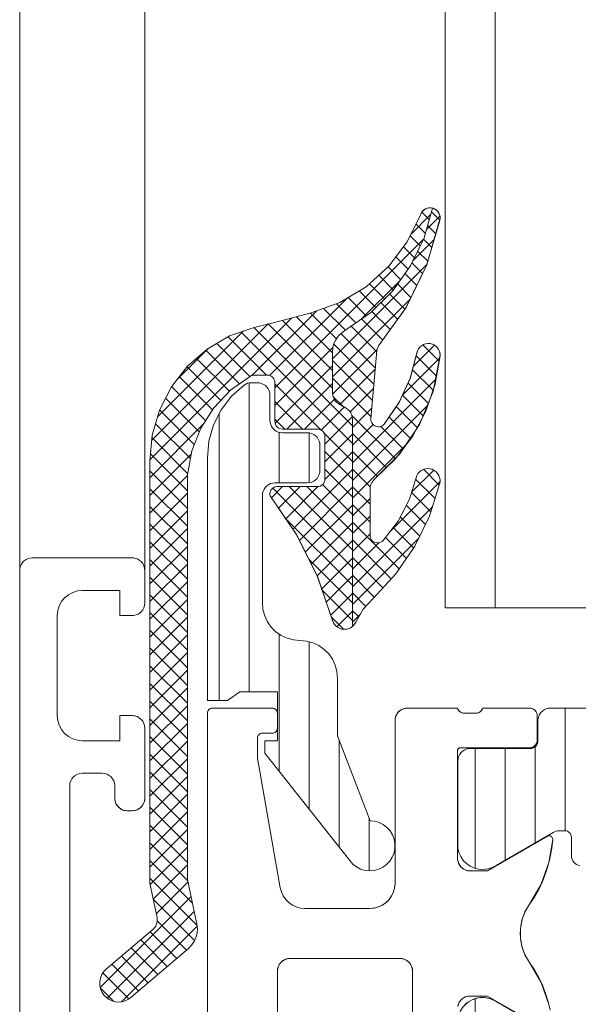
# Model space of a CAD drawing. Header units: metres. Extents: x 69 to 122.5, y -21.4 to -4.6.
# Tile 219 of 250: x 82.8535 to 82.9428, y -12.8927 to -12.7354. Entities that reach past the tile are written whole.
import ezdxf

# ---------------------------------------------------------------- set-up
doc = ezdxf.new("R2010")
doc.units = ezdxf.units.M
doc.header["$LTSCALE"] = 0.02
doc.layers.add('032_Metallarbeiten-Fenster', color=7, linetype='Continuous', lineweight=5)

msp = doc.modelspace()

# ---------------------------------------------------------------- linework, layer by layer
at = {"layer": '032_Metallarbeiten-Fenster', "color": 7, "lineweight": 13}
for p, q in [((82.85346, -12.82339), (82.85346, -11.18547)), ((82.87346, -12.82339), (82.87346, -11.18547)), ((82.93876, -12.89752), (82.92962, -12.89225))]:
    msp.add_line(p, q, dxfattribs=at)
at = {"layer": '032_Metallarbeiten-Fenster', "color": 7, "linetype": 'Continuous', "lineweight": 18}
msp.add_line((82.92146, -12.82939), (82.92146, -11.18547), dxfattribs=at)
at = {"layer": '032_Metallarbeiten-Fenster', "color": 251, "linetype": 'Continuous', "lineweight": 9, "true_color": 0x555555}
for p, q in [((82.91602, -12.76964), (82.91919, -12.76647)), ((82.91894, -12.76733), (82.91775, -12.76614)), ((82.92063, -12.76677), (82.91848, -12.76892)), ((82.9206, -12.7674), (82.9193, -12.76609)), ((82.9183, -12.76952), (82.91681, -12.76802)), ((82.91997, -12.76959), (82.91866, -12.76828)), ((82.89426, -12.79423), (82.91796, -12.77053)), ((82.91748, -12.77152), (82.91588, -12.76992)), ((82.91969, -12.77053), (82.91632, -12.77391)), ((82.91933, -12.77178), (82.918, -12.77045)), ((82.91655, -12.77343), (82.91481, -12.77168)), ((82.9187, -12.77397), (82.91707, -12.77235)), ((82.91854, -12.77452), (82.90346, -12.7896)), ((82.91555, -12.77525), (82.91359, -12.7733)), ((82.91785, -12.77595), (82.91615, -12.77425)), ((82.91436, -12.77689), (82.91236, -12.77489)), ((82.91692, -12.77785), (82.91503, -12.77596)), ((82.90811, -12.78321), (82.91423, -12.77709)), ((82.91179, -12.77998), (82.90938, -12.77757)), ((82.91318, -12.77854), (82.91087, -12.77623)), ((82.91599, -12.77976), (82.91385, -12.77761)), ((82.91037, -12.78138), (82.90772, -12.77873)), ((82.91503, -12.78162), (82.91259, -12.77918)), ((82.89341, -12.79225), (82.90574, -12.77992)), ((82.91587, -12.78002), (82.90346, -12.79243)), ((82.90718, -12.78385), (82.9041, -12.78077)), ((82.90885, -12.78269), (82.90595, -12.77979)), ((82.91384, -12.78326), (82.91117, -12.78059)), ((82.89058, -12.79225), (82.90089, -12.78194)), ((82.90408, -12.7864), (82.89995, -12.78228)), ((82.90552, -12.78502), (82.90203, -12.78153)), ((82.91266, -12.78491), (82.90975, -12.78199)), ((82.87427, -12.80573), (82.89695, -12.78305)), ((82.87457, -12.8026), (82.89317, -12.78401)), ((82.90346, -12.79427), (82.89319, -12.784)), ((82.90346, -12.79144), (82.89545, -12.78343)), ((82.90346, -12.78862), (82.8977, -12.78285)), ((82.91148, -12.78655), (82.90812, -12.7832)), ((82.8755, -12.79884), (82.88917, -12.78517)), ((82.90666, -12.80313), (82.88882, -12.78529)), ((82.90666, -12.8003), (82.89091, -12.78456)), ((82.91032, -12.79105), (82.90481, -12.78554)), ((82.91055, -12.78845), (82.90646, -12.78436)), ((82.89027, -12.79239), (82.88499, -12.78711)), ((82.89289, -12.79219), (82.88677, -12.78607)), ((82.87863, -12.79289), (82.88358, -12.78794)), ((82.88861, -12.79357), (82.88323, -12.78819)), ((82.89426, -12.79706), (82.90353, -12.78778)), ((82.91062, -12.78809), (82.90348, -12.79524)), ((82.91009, -12.79365), (82.90368, -12.78724)), ((82.91978, -12.78742), (82.91638, -12.79082)), ((82.92051, -12.78993), (82.91793, -12.78735)), ((82.88699, -12.79477), (82.88173, -12.78951)), ((82.90987, -12.79625), (82.90346, -12.78985)), ((82.9206, -12.78943), (82.91463, -12.7954)), ((82.92009, -12.79234), (82.91685, -12.78909)), ((82.88561, -12.79622), (82.88023, -12.79084)), ((82.89429, -12.79985), (82.90346, -12.79068)), ((82.9103, -12.79124), (82.90466, -12.79688)), ((82.91953, -12.7946), (82.91624, -12.79132)), ((82.88428, -12.79772), (82.87899, -12.79243)), ((82.89012, -12.79344), (82.89012, -12.84279)), ((82.89618, -12.80079), (82.90346, -12.79351)), ((82.90964, -12.79885), (82.90346, -12.79268)), ((82.92, -12.79285), (82.90666, -12.8062)), ((82.91881, -12.79671), (82.91553, -12.79343)), ((82.88318, -12.79944), (82.87775, -12.79402)), ((82.90166, -12.80096), (82.89426, -12.79356)), ((82.91003, -12.79434), (82.9063, -12.79807)), ((82.88216, -12.80126), (82.87678, -12.79588)), ((82.89867, -12.80079), (82.89426, -12.79639)), ((82.89901, -12.80079), (82.90374, -12.79606)), ((82.90509, -12.79713), (82.90354, -12.79559)), ((82.91798, -12.79871), (82.91464, -12.79537)), ((82.88136, -12.80329), (82.87582, -12.79775)), ((82.90167, -12.80096), (82.90535, -12.79728)), ((82.91872, -12.79697), (82.90666, -12.80902)), ((82.90976, -12.79744), (82.90666, -12.80054)), ((82.91699, -12.80055), (82.91365, -12.79721)), ((82.88532, -12.79841), (82.88532, -12.84419)), ((82.89584, -12.80079), (82.89426, -12.79921)), ((82.90226, -12.8032), (82.90662, -12.79883)), ((82.91353, -12.80557), (82.90656, -12.79861)), ((82.91596, -12.80235), (82.9125, -12.79889)), ((82.87426, -12.80857), (82.88281, -12.80002)), ((82.88074, -12.8055), (82.87518, -12.79994)), ((82.89492, -12.80131), (82.89492, -12.80939)), ((82.90995, -12.80008), (82.90666, -12.80337)), ((82.91474, -12.80396), (82.91117, -12.80039)), ((82.8803, -12.80788), (82.87461, -12.80219)), ((82.89972, -12.80142), (82.89972, -12.80937)), ((82.90666, -12.80596), (82.90209, -12.80139)), ((82.90226, -12.80603), (82.90666, -12.80163)), ((82.91209, -12.80697), (82.90666, -12.80153)), ((82.90225, -12.80886), (82.90666, -12.80446)), ((82.90666, -12.80879), (82.90226, -12.80439)), ((82.91533, -12.80318), (82.90666, -12.81185)), ((82.91065, -12.80836), (82.90666, -12.80436)), ((82.87426, -12.8114), (82.88087, -12.80479)), ((82.88026, -12.81067), (82.87436, -12.80478)), ((82.88026, -12.8135), (82.87426, -12.8075)), ((82.89713, -12.81682), (82.90666, -12.80728)), ((82.90666, -12.81161), (82.90226, -12.80721)), ((82.90949, -12.81002), (82.90666, -12.80719)), ((82.91964, -12.80735), (82.9161, -12.8109)), ((82.92054, -12.80975), (82.91801, -12.80723)), ((82.87426, -12.81423), (82.88026, -12.80823)), ((82.92065, -12.80918), (82.91263, -12.8172)), ((82.91985, -12.8119), (82.91675, -12.8088)), ((82.88026, -12.81633), (82.87426, -12.81033)), ((82.89369, -12.81177), (82.89546, -12.80999)), ((82.90666, -12.82293), (82.89395, -12.81022)), ((82.89484, -12.81345), (82.89829, -12.80999)), ((82.89598, -12.81513), (82.90113, -12.80999)), ((82.90666, -12.8201), (82.89655, -12.80999)), ((82.89817, -12.8186), (82.90666, -12.81011)), ((82.90666, -12.81727), (82.89938, -12.80999)), ((82.90666, -12.81444), (82.90188, -12.80966)), ((82.90946, -12.81282), (82.90666, -12.81002)), ((82.87426, -12.81706), (82.88026, -12.81106)), ((82.90946, -12.81188), (82.90666, -12.81468)), ((82.91917, -12.81405), (82.91608, -12.81095)), ((82.88026, -12.81916), (82.87426, -12.81316)), ((82.87426, -12.81988), (82.88026, -12.81388)), ((82.89911, -12.82048), (82.90666, -12.81294)), ((82.90946, -12.81565), (82.90666, -12.81285)), ((82.91944, -12.81322), (82.90666, -12.826)), ((82.91832, -12.81603), (82.91526, -12.81296)), ((82.90666, -12.82576), (82.89587, -12.81496)), ((82.90946, -12.81471), (82.90666, -12.81751)), ((82.9174, -12.81793), (82.91429, -12.81482)), ((82.88026, -12.82198), (82.87426, -12.81598)), ((82.87426, -12.82271), (82.88026, -12.81671)), ((82.90006, -12.82237), (82.90666, -12.81577)), ((82.91413, -12.82314), (82.90666, -12.81567)), ((82.91643, -12.81979), (82.91315, -12.81651)), ((82.901, -12.82425), (82.90666, -12.8186)), ((82.90946, -12.81754), (82.90666, -12.82034)), ((82.91724, -12.81824), (82.90666, -12.82882)), ((82.91286, -12.82471), (82.90666, -12.8185)), ((82.91528, -12.82147), (82.91192, -12.81811)), ((82.88026, -12.82481), (82.87426, -12.81881)), ((82.87426, -12.82554), (82.88026, -12.81954)), ((82.91085, -12.81898), (82.90666, -12.82317)), ((82.88026, -12.82764), (82.87426, -12.82164)), ((82.90666, -12.82858), (82.89967, -12.8216)), ((82.90174, -12.82635), (82.90666, -12.82143)), ((82.9115, -12.82617), (82.90666, -12.82133)), ((82.87426, -12.82837), (82.88026, -12.82237)), ((82.88026, -12.83047), (82.87426, -12.82447)), ((82.90246, -12.82845), (82.90666, -12.82425)), ((82.91014, -12.82764), (82.90666, -12.82416)), ((82.87426, -12.8312), (82.88026, -12.8252)), ((82.88026, -12.8333), (82.87426, -12.8273)), ((82.87426, -12.83403), (82.88026, -12.82803)), ((82.90666, -12.83141), (82.90181, -12.82656)), ((82.90318, -12.83056), (82.90666, -12.82708)), ((82.9088, -12.82913), (82.90666, -12.82699)), ((82.88026, -12.83613), (82.87426, -12.83013)), ((82.87426, -12.83686), (82.88026, -12.83086)), ((82.9052, -12.83278), (82.90329, -12.83087)), ((82.90418, -12.83239), (82.90666, -12.82991)), ((82.90767, -12.83082), (82.90666, -12.82982)), ((82.90792, -12.83039), (82.90666, -12.83165)), ((82.88026, -12.83895), (82.87426, -12.83295)), ((82.87426, -12.83968), (82.88026, -12.83368)), ((82.89492, -12.83355), (82.89492, -12.85545)), ((82.88026, -12.84178), (82.87426, -12.83578)), ((82.89972, -12.8348), (82.89972, -12.86152)), ((82.87426, -12.84251), (82.88026, -12.83651)), ((82.88026, -12.84461), (82.87426, -12.83861)), ((82.87426, -12.84534), (82.88026, -12.83934)), ((82.88026, -12.84744), (82.87426, -12.84144)), ((82.87426, -12.84817), (82.88026, -12.84217)), ((82.88026, -12.85027), (82.87426, -12.84427)), ((82.87426, -12.851), (82.88026, -12.845)), ((82.94066, -12.86499), (82.94066, -12.84539)), ((82.88026, -12.8531), (82.87426, -12.8471)), ((82.87426, -12.85383), (82.88026, -12.84783)), ((82.88026, -12.85592), (82.87426, -12.84992)), ((82.87426, -12.85665), (82.88026, -12.85065)), ((82.90452, -12.85048), (82.90452, -12.86759)), ((82.93586, -12.86693), (82.93586, -12.85156)), ((82.88026, -12.85875), (82.87426, -12.85275)), ((82.92626, -12.87098), (82.92626, -12.85183)), ((82.93106, -12.8697), (82.93106, -12.85183)), ((82.87426, -12.85948), (82.88026, -12.85348)), ((82.88026, -12.86158), (82.87426, -12.85558)), ((82.87426, -12.86231), (82.88026, -12.85631)), ((82.88026, -12.86441), (82.87426, -12.85841)), ((82.87426, -12.86514), (82.88026, -12.85914)), ((82.88026, -12.86724), (82.87426, -12.86124)), ((82.87426, -12.86797), (82.88026, -12.86197)), ((82.88026, -12.87007), (82.87426, -12.86407)), ((82.90932, -12.86304), (82.90932, -12.87138)), ((82.87426, -12.8708), (82.88026, -12.8648)), ((82.8803, -12.87294), (82.87426, -12.8669)), ((82.8743, -12.87358), (82.88026, -12.86762)), ((82.88105, -12.87652), (82.87426, -12.86972)), ((82.8748, -12.87592), (82.88026, -12.87045)), ((82.88179, -12.88009), (82.87426, -12.87255)), ((82.87529, -12.87825), (82.88035, -12.87319)), ((82.86635, -12.89002), (82.88084, -12.87552)), ((82.88142, -12.88254), (82.8748, -12.87592)), ((82.86746, -12.89174), (82.88134, -12.87786)), ((82.88012, -12.88407), (82.87544, -12.87939)), ((82.86972, -12.8923), (82.88181, -12.88022)), ((82.87859, -12.88537), (82.87433, -12.88111)), ((82.87706, -12.88667), (82.8728, -12.88241)), ((82.87553, -12.88796), (82.87127, -12.88371)), ((82.87247, -12.89056), (82.86821, -12.8863)), ((82.874, -12.88926), (82.86974, -12.885)), ((82.87091, -12.89184), (82.86677, -12.88769)), ((82.86848, -12.89223), (82.86637, -12.89012)), ((82.92626, -12.91095), (82.92626, -12.89183))]:
    msp.add_line(p, q, dxfattribs=at)
at = {"layer": '032_Metallarbeiten-Fenster', "color": 7, "linetype": 'Continuous', "lineweight": 18}
msp.add_lwpolyline([(82.94546, -11.18547), (82.94546, -12.82939), (82.92146, -12.82939)], dxfattribs=at)
at = {"layer": '032_Metallarbeiten-Fenster', "lineweight": 18}
msp.add_lwpolyline([(83.07346, -11.18547), (83.07346, -12.82939), (82.92946, -12.82939), (82.92946, -11.18547)], dxfattribs=at)
at = {"layer": '032_Metallarbeiten-Fenster', "color": 7, "linetype": 'Continuous', "lineweight": 13}
for points in [[(82.89439, -12.78371), (82.90003, -12.78225), (82.90003, -12.78225), (82.90463, -12.78058), (82.90883, -12.77806), (82.91247, -12.77479), (82.91541, -12.77088), (82.91756, -12.76648), (82.91756, -12.76648), (82.91769, -12.76622), (82.91786, -12.76598), (82.91808, -12.76578), (82.91832, -12.76562), (82.9186, -12.76551), (82.91888, -12.76545), (82.91918, -12.76545), (82.91947, -12.7655), (82.91947, -12.7655), (82.91809, -12.77026), (82.91593, -12.77471), (82.91304, -12.77874), (82.90952, -12.78222), (82.90546, -12.78506), (82.90546, -12.78506), (82.90489, -12.78546), (82.90439, -12.78595), (82.90399, -12.78652), (82.9037, -12.78715), (82.90352, -12.78783), (82.90346, -12.78852), (82.90346, -12.79504), (82.90346, -12.79504), (82.90349, -12.79538), (82.90358, -12.79572), (82.90373, -12.79604), (82.90393, -12.79632), (82.90417, -12.79657), (82.90446, -12.79677), (82.90566, -12.79746), (82.90566, -12.79746), (82.90594, -12.79766), (82.90619, -12.79791), (82.90639, -12.79819), (82.90654, -12.79851), (82.90663, -12.79885), (82.90666, -12.79919), (82.90666, -12.83233), (82.90666, -12.83233), (82.90633, -12.83255), (82.90597, -12.8327), (82.90559, -12.83278), (82.9052, -12.83278), (82.90481, -12.83271), (82.90445, -12.83256), (82.90412, -12.83235), (82.90384, -12.83208), (82.90362, -12.83175), (82.90347, -12.83139), (82.90347, -12.83139), (82.90104, -12.82433), (82.8977, -12.81765), (82.89349, -12.81148), (82.89349, -12.81148), (82.89346, -12.81125), (82.89347, -12.81102), (82.89353, -12.81079), (82.89363, -12.81058), (82.89376, -12.8104), (82.89393, -12.81024), (82.89413, -12.81011), (82.89434, -12.81003), (82.89457, -12.80999), (82.8948, -12.80999), (82.90106, -12.80999), (82.90106, -12.80999), (82.90129, -12.80997), (82.90152, -12.8099), (82.90173, -12.80979), (82.90191, -12.80964), (82.90206, -12.80946), (82.90217, -12.80925), (82.90224, -12.80903), (82.90226, -12.80879), (82.90226, -12.80199), (82.90226, -12.80199), (82.90224, -12.80176), (82.90217, -12.80153), (82.90206, -12.80133), (82.90191, -12.80114), (82.90173, -12.80099), (82.90152, -12.80088), (82.90129, -12.80082), (82.90106, -12.80079), (82.89546, -12.80079), (82.89546, -12.80079), (82.89522, -12.80077), (82.895, -12.8007), (82.89479, -12.80059), (82.89461, -12.80044), (82.89446, -12.80026), (82.89435, -12.80005), (82.89428, -12.79983), (82.89426, -12.79959), (82.89426, -12.79339), (82.89426, -12.79339), (82.89424, -12.79318), (82.89419, -12.79298), (82.8941, -12.79279), (82.89398, -12.79262), (82.89383, -12.79247), (82.89366, -12.79235), (82.89347, -12.79226), (82.89327, -12.79221), (82.89306, -12.79219), (82.89092, -12.79219), (82.89092, -12.79219), (82.89071, -12.79221), (82.89051, -12.79226), (82.89033, -12.79235), (82.89033, -12.79235), (82.88716, -12.79459), (82.88448, -12.7974), (82.88239, -12.80067), (82.88097, -12.80428), (82.88026, -12.8081), (82.88026, -12.87275), (82.88177, -12.87992), (82.88177, -12.87992), (82.88186, -12.88063), (82.88181, -12.88135), (82.88164, -12.88204), (82.88135, -12.8827), (82.88095, -12.88329), (82.88044, -12.8838), (82.8712, -12.89163), (82.8712, -12.89163), (82.87077, -12.89194), (82.8703, -12.89216), (82.86979, -12.8923), (82.86927, -12.89235), (82.86875, -12.8923), (82.86825, -12.89217), (82.86777, -12.89195), (82.86734, -12.89165), (82.86697, -12.89129), (82.86697, -12.89129), (82.86664, -12.8908), (82.8664, -12.89026), (82.86628, -12.88969), (82.86627, -12.8891), (82.86637, -12.88852), (82.86659, -12.88797), (82.86691, -12.88748), (82.86732, -12.88706), (82.87475, -12.88076), (82.87475, -12.88076), (82.875, -12.88051), (82.8752, -12.88021), (82.87534, -12.87988), (82.87543, -12.87954), (82.87545, -12.87918), (82.87541, -12.87882), (82.87426, -12.87337), (82.87426, -12.8059), (82.87426, -12.8059), (82.87465, -12.80175), (82.87582, -12.79776), (82.87772, -12.79405), (82.88028, -12.79077), (82.88342, -12.78803), (82.88701, -12.78593), (82.89094, -12.78455)], [(82.90961, -12.79914), (82.90961, -12.79938), (82.90966, -12.79961), (82.90976, -12.79982), (82.90989, -12.80002), (82.91005, -12.80018), (82.91025, -12.80031), (82.91047, -12.8004), (82.9107, -12.80044), (82.91093, -12.80044), (82.91116, -12.80039), (82.91138, -12.8003), (82.91158, -12.80017), (82.91174, -12.8), (82.91174, -12.8), (82.91411, -12.79652), (82.91587, -12.79269), (82.91697, -12.78863), (82.91697, -12.78863), (82.91707, -12.78829), (82.91723, -12.78798), (82.91745, -12.78771), (82.91771, -12.78748), (82.91801, -12.7873), (82.91834, -12.78718), (82.91869, -12.78713), (82.91903, -12.78714), (82.91903, -12.78714), (82.91938, -12.78722), (82.9197, -12.78736), (82.91998, -12.78755), (82.92023, -12.7878), (82.92043, -12.78809), (82.92057, -12.78841), (82.92064, -12.78875), (82.92066, -12.7891), (82.92066, -12.7891), (82.91987, -12.79361), (82.91839, -12.79793), (82.91624, -12.80198), (82.91348, -12.80563), (82.91019, -12.8088), (82.91019, -12.8088), (82.90994, -12.80905), (82.90973, -12.80934), (82.90958, -12.80966), (82.90949, -12.81), (82.90946, -12.81035), (82.90946, -12.8178), (82.90946, -12.8178), (82.90948, -12.81802), (82.90954, -12.81823), (82.90964, -12.81843), (82.90977, -12.8186), (82.90993, -12.81875), (82.91012, -12.81887), (82.91033, -12.81895), (82.91054, -12.81899), (82.91077, -12.81899), (82.91098, -12.81895), (82.91119, -12.81887), (82.91138, -12.81876), (82.91154, -12.81861), (82.91154, -12.81861), (82.91394, -12.81549), (82.91576, -12.81199), (82.91693, -12.80823), (82.91693, -12.80823), (82.91711, -12.80791), (82.91735, -12.80764), (82.91764, -12.80741), (82.91797, -12.80724), (82.91832, -12.80714), (82.91869, -12.8071), (82.91905, -12.80713), (82.9194, -12.80723), (82.9194, -12.80723), (82.91973, -12.8074), (82.92002, -12.80762), (82.92027, -12.80789), (82.92046, -12.8082), (82.92059, -12.80855), (82.92065, -12.80891), (82.92065, -12.80927), (82.92057, -12.80963), (82.92057, -12.80963), (82.91896, -12.81473), (82.91661, -12.81953), (82.91358, -12.82394), (82.90994, -12.82785), (82.90994, -12.82785), (82.90838, -12.8296), (82.90719, -12.83163), (82.90719, -12.83163), (82.90705, -12.83189), (82.90687, -12.83212), (82.90666, -12.83233), (82.90666, -12.79919), (82.90666, -12.79919), (82.90663, -12.79885), (82.90654, -12.79851), (82.90639, -12.79819), (82.90619, -12.79791), (82.90594, -12.79766), (82.90566, -12.79746), (82.90446, -12.79677), (82.90446, -12.79677), (82.90417, -12.79657), (82.90393, -12.79632), (82.90373, -12.79604), (82.90358, -12.79572), (82.90349, -12.79538), (82.90346, -12.79504), (82.90346, -12.78852), (82.90346, -12.78852), (82.90352, -12.78783), (82.9037, -12.78715), (82.90399, -12.78652), (82.90439, -12.78595), (82.90489, -12.78546), (82.90546, -12.78506), (82.90546, -12.78506), (82.90952, -12.78222), (82.91304, -12.77874), (82.91593, -12.77471), (82.91809, -12.77026), (82.91947, -12.7655), (82.91947, -12.7655), (82.91974, -12.7656), (82.91999, -12.76574), (82.92021, -12.76593), (82.92039, -12.76616), (82.92053, -12.76641), (82.92062, -12.76669), (82.92066, -12.76697), (82.92064, -12.76726), (82.92064, -12.76726), (82.91853, -12.77454), (82.91522, -12.78135), (82.91079, -12.78751), (82.91056, -12.78827)], [(82.85435, -12.82173), (82.85404, -12.82198), (82.85404, -12.82198), (82.85419, -12.82185)], [(82.85469, -12.82154), (82.85435, -12.82173), (82.85435, -12.82173), (82.85452, -12.82163)], [(82.85507, -12.82143), (82.85469, -12.82154), (82.85469, -12.82154)], [(82.85546, -12.82139), (82.85507, -12.82143), (82.85507, -12.82143)], [(82.87185, -12.82143), (82.87146, -12.82139), (82.87146, -12.82139), (82.87165, -12.8214)], [(82.87222, -12.82154), (82.87185, -12.82143), (82.87185, -12.82143), (82.87204, -12.82148)], [(82.87257, -12.82173), (82.87222, -12.82154), (82.87222, -12.82154)], [(82.87287, -12.82198), (82.87257, -12.82173), (82.87257, -12.82173)], [(82.8535, -12.823), (82.85346, -12.82339), (82.85346, -12.82339)], [(82.85361, -12.82263), (82.8535, -12.823), (82.8535, -12.823), (82.85354, -12.82281)], [(82.8538, -12.82228), (82.85361, -12.82263), (82.85361, -12.82263)], [(82.85404, -12.82198), (82.8538, -12.82228), (82.8538, -12.82228)], [(82.87312, -12.82228), (82.87287, -12.82198), (82.87287, -12.82198), (82.873, -12.82212)], [(82.87331, -12.82263), (82.87312, -12.82228), (82.87312, -12.82228), (82.87322, -12.82245)], [(82.87342, -12.823), (82.87331, -12.82263), (82.87331, -12.82263)], [(82.87346, -12.82339), (82.87342, -12.823), (82.87342, -12.823)], [(82.87312, -12.8297), (82.87331, -12.82936), (82.87331, -12.82936)], [(82.87331, -12.82936), (82.87342, -12.82898), (82.87342, -12.82898), (82.87337, -12.82917)], [(82.87342, -12.82898), (82.87346, -12.82859), (82.87346, -12.82859), (82.87345, -12.82879)], [(82.87146, -12.83059), (82.87185, -12.83055), (82.87185, -12.83055), (82.87165, -12.83058)], [(82.87185, -12.83055), (82.87222, -12.83044), (82.87222, -12.83044)], [(82.87222, -12.83044), (82.87257, -12.83025), (82.87257, -12.83025), (82.8724, -12.83036)], [(82.87257, -12.83025), (82.87287, -12.83001), (82.87287, -12.83001), (82.87273, -12.83014)], [(82.87287, -12.83001), (82.87312, -12.8297), (82.87312, -12.8297)], [(82.87185, -12.84663), (82.87146, -12.84659), (82.87146, -12.84659), (82.87165, -12.8466)], [(82.87222, -12.84674), (82.87185, -12.84663), (82.87185, -12.84663), (82.87204, -12.84668)], [(82.87257, -12.84693), (82.87222, -12.84674), (82.87222, -12.84674)], [(82.87287, -12.84718), (82.87257, -12.84693), (82.87257, -12.84693)], [(82.87312, -12.84748), (82.87287, -12.84718), (82.87287, -12.84718), (82.873, -12.84732)], [(82.87331, -12.84783), (82.87312, -12.84748), (82.87312, -12.84748), (82.87322, -12.84765)], [(82.87342, -12.8482), (82.87331, -12.84783), (82.87331, -12.84783)], [(82.87346, -12.84859), (82.87342, -12.8482), (82.87342, -12.8482)], [(82.86866, -12.85979), (82.86871, -12.86023), (82.86871, -12.86023), (82.86867, -12.86001)], [(82.86871, -12.86023), (82.86885, -12.86065), (82.86885, -12.86065), (82.86877, -12.86044)], [(82.86885, -12.86065), (82.86908, -12.86102), (82.86908, -12.86102), (82.86896, -12.86084)], [(82.86908, -12.86102), (82.86939, -12.86134), (82.86939, -12.86134), (82.86923, -12.86119)], [(82.87272, -12.86134), (82.87303, -12.86102), (82.87303, -12.86102), (82.87289, -12.86119)], [(82.87303, -12.86102), (82.87327, -12.86065), (82.87327, -12.86065), (82.87316, -12.86084)], [(82.87327, -12.86065), (82.87341, -12.86023), (82.87341, -12.86023), (82.87335, -12.86044)], [(82.87341, -12.86023), (82.87346, -12.85979), (82.87346, -12.85979), (82.87345, -12.86001)], [(82.86939, -12.86134), (82.86977, -12.86158), (82.86977, -12.86158), (82.86957, -12.86147)], [(82.86977, -12.86158), (82.87018, -12.86173), (82.87018, -12.86173), (82.86997, -12.86167)], [(82.87018, -12.86173), (82.87062, -12.86179), (82.87062, -12.86179), (82.8704, -12.86177)], [(82.87062, -12.86179), (82.87106, -12.86175), (82.8715, -12.86179), (82.8715, -12.86179), (82.87146, -12.86179), (82.87066, -12.86179), (82.87066, -12.86179)], [(82.8715, -12.86179), (82.87194, -12.86173), (82.87194, -12.86173), (82.87172, -12.86177)], [(82.87194, -12.86173), (82.87235, -12.86158), (82.87235, -12.86158), (82.87215, -12.86167)], [(82.87235, -12.86158), (82.87272, -12.86134), (82.87272, -12.86134), (82.87254, -12.86147)]]:
    msp.add_lwpolyline(points, close=True, dxfattribs=at)
at = {"layer": '032_Metallarbeiten-Fenster', "color": 7, "lineweight": 13}
for points in [[(82.90946, -12.81035), (82.90949, -12.81), (82.90958, -12.80966), (82.90973, -12.80934), (82.90994, -12.80905), (82.91019, -12.8088), (82.91019, -12.8088), (82.91421, -12.80478), (82.91736, -12.80006), (82.91953, -12.7948), (82.92064, -12.78923), (82.92064, -12.78923), (82.92065, -12.78887), (82.9206, -12.78851), (82.92047, -12.78818), (82.92029, -12.78787), (82.92004, -12.7876), (82.91975, -12.78739), (82.91943, -12.78724), (82.91908, -12.78715), (82.91908, -12.78715), (82.91872, -12.78713), (82.91836, -12.78718), (82.91802, -12.7873), (82.91771, -12.78748), (82.91744, -12.78772), (82.91722, -12.788), (82.91706, -12.78833), (82.91696, -12.78867), (82.91696, -12.78867), (82.91586, -12.79272), (82.9141, -12.79653), (82.91174, -12.8), (82.91174, -12.8), (82.91158, -12.80017), (82.91138, -12.8003), (82.91116, -12.80039), (82.91093, -12.80044), (82.9107, -12.80044), (82.91047, -12.8004), (82.91025, -12.80031), (82.91005, -12.80018), (82.90989, -12.80002), (82.90976, -12.79982), (82.90966, -12.79961), (82.90961, -12.79938), (82.90961, -12.79914), (82.91056, -12.78827), (82.91079, -12.78751), (82.91079, -12.78751), (82.91518, -12.78141), (82.91848, -12.77466), (82.9206, -12.76746), (82.9206, -12.76746), (82.92065, -12.76716), (82.92065, -12.76685), (82.92058, -12.76656), (82.92046, -12.76628), (82.92029, -12.76603), (82.92008, -12.76581), (82.91983, -12.76564), (82.91955, -12.76552), (82.91955, -12.76552), (82.91925, -12.76546), (82.91895, -12.76545), (82.91865, -12.7655), (82.91836, -12.7656), (82.9181, -12.76576), (82.91788, -12.76597), (82.91769, -12.76621), (82.91756, -12.76648), (82.91756, -12.76648), (82.91541, -12.77088), (82.91247, -12.77479), (82.90883, -12.77806), (82.90463, -12.78058), (82.90003, -12.78225), (82.89439, -12.78371), (82.89094, -12.78455), (82.89094, -12.78455), (82.88701, -12.78593), (82.88342, -12.78803), (82.88028, -12.79077), (82.87772, -12.79405), (82.87582, -12.79776), (82.87465, -12.80175), (82.87426, -12.8059), (82.87426, -12.87337), (82.87541, -12.87882), (82.87541, -12.87882), (82.87545, -12.87918), (82.87543, -12.87954), (82.87534, -12.87988), (82.8752, -12.88021), (82.875, -12.88051), (82.87475, -12.88076), (82.86732, -12.88706), (82.86732, -12.88706), (82.86691, -12.88748), (82.86659, -12.88797), (82.86637, -12.88852), (82.86627, -12.8891), (82.86628, -12.88969), (82.8664, -12.89026), (82.86664, -12.8908), (82.86697, -12.89129), (82.86697, -12.89129), (82.86734, -12.89165), (82.86777, -12.89195), (82.86825, -12.89217), (82.86875, -12.8923), (82.86927, -12.89235), (82.86979, -12.8923), (82.8703, -12.89216), (82.87077, -12.89194), (82.8712, -12.89163), (82.88044, -12.8838), (82.88044, -12.8838), (82.88095, -12.88329), (82.88135, -12.8827), (82.88164, -12.88204), (82.88181, -12.88135), (82.88186, -12.88063), (82.88177, -12.87992), (82.88026, -12.87275), (82.88026, -12.8081), (82.88026, -12.8081), (82.88097, -12.80428), (82.88239, -12.80067), (82.88448, -12.7974), (82.88716, -12.79459), (82.89033, -12.79235), (82.89033, -12.79235), (82.89051, -12.79226), (82.89071, -12.79221), (82.89092, -12.79219), (82.89306, -12.79219), (82.89306, -12.79219), (82.89327, -12.79221), (82.89347, -12.79226), (82.89366, -12.79235), (82.89383, -12.79247), (82.89398, -12.79262), (82.8941, -12.79279), (82.89419, -12.79298), (82.89424, -12.79318), (82.89426, -12.79339), (82.89426, -12.79959), (82.89426, -12.79959), (82.89428, -12.79983), (82.89435, -12.80005), (82.89446, -12.80026), (82.89461, -12.80044), (82.89479, -12.80059), (82.895, -12.8007), (82.89522, -12.80077), (82.89546, -12.80079), (82.90106, -12.80079), (82.90106, -12.80079), (82.90129, -12.80082), (82.90152, -12.80088), (82.90173, -12.80099), (82.90191, -12.80114), (82.90206, -12.80133), (82.90217, -12.80153), (82.90224, -12.80176), (82.90226, -12.80199), (82.90226, -12.80879), (82.90226, -12.80879), (82.90224, -12.80903), (82.90217, -12.80925), (82.90206, -12.80946), (82.90191, -12.80964), (82.90173, -12.80979), (82.90152, -12.8099), (82.90129, -12.80997), (82.90106, -12.80999), (82.8948, -12.80999), (82.8948, -12.80999), (82.89457, -12.80999), (82.89434, -12.81003), (82.89413, -12.81011), (82.89393, -12.81024), (82.89376, -12.8104), (82.89363, -12.81058), (82.89353, -12.81079), (82.89347, -12.81102), (82.89346, -12.81125), (82.89349, -12.81148), (82.89349, -12.81148), (82.89767, -12.81761), (82.901, -12.82423), (82.90343, -12.83124), (82.90343, -12.83124), (82.90355, -12.8316), (82.90373, -12.83193), (82.90398, -12.83222), (82.90428, -12.83246), (82.90462, -12.83264), (82.90498, -12.83275), (82.90536, -12.83279), (82.90574, -12.83276), (82.90611, -12.83265), (82.90645, -12.83248), (82.90675, -12.83225), (82.907, -12.83196), (82.90719, -12.83163), (82.90719, -12.83163), (82.90838, -12.8296), (82.90994, -12.82785), (82.90994, -12.82785), (82.91358, -12.82394), (82.91661, -12.81953), (82.91896, -12.81473), (82.92057, -12.80963), (82.92057, -12.80963), (82.92065, -12.80927), (82.92065, -12.80891), (82.92059, -12.80855), (82.92046, -12.8082), (82.92027, -12.80789), (82.92002, -12.80762), (82.91973, -12.8074), (82.9194, -12.80723), (82.9194, -12.80723), (82.91905, -12.80713), (82.91869, -12.8071), (82.91832, -12.80714), (82.91797, -12.80724), (82.91764, -12.80741), (82.91735, -12.80764), (82.91711, -12.80791), (82.91693, -12.80823), (82.91693, -12.80823), (82.91576, -12.81199), (82.91394, -12.81549), (82.91154, -12.81861), (82.91154, -12.81861), (82.91138, -12.81876), (82.91119, -12.81887), (82.91098, -12.81895), (82.91077, -12.81899), (82.91054, -12.81899), (82.91033, -12.81895), (82.91012, -12.81887), (82.90993, -12.81875), (82.90977, -12.8186), (82.90964, -12.81843), (82.90954, -12.81823), (82.90948, -12.81802), (82.90946, -12.8178)], [(82.88346, -12.84419), (82.88666, -12.84419), (82.88866, -12.84279), (82.89466, -12.84279), (82.89466, -12.85059), (82.89266, -12.85059), (82.89266, -12.85259), (82.90622, -12.86974), (82.90622, -12.86974), (82.90671, -12.8703), (82.9073, -12.87076), (82.90795, -12.8711), (82.90866, -12.87131), (82.9094, -12.87139), (82.91014, -12.87133), (82.91086, -12.87114), (82.91152, -12.87082), (82.91212, -12.87038), (82.91263, -12.86983), (82.91302, -12.86921), (82.91302, -12.86921), (82.9133, -12.86852), (82.91344, -12.86779), (82.91344, -12.86705), (82.91331, -12.86632), (82.91305, -12.86563), (82.91266, -12.865), (82.91216, -12.86445), (82.91157, -12.864), (82.91091, -12.86366), (82.9102, -12.86346), (82.90946, -12.86339), (82.90426, -12.84979), (82.90426, -12.84059), (82.90426, -12.84059), (82.90417, -12.83955), (82.9039, -12.83854), (82.90346, -12.83759), (82.90286, -12.83673), (82.90212, -12.836), (82.90126, -12.8354), (82.90031, -12.83495), (82.8993, -12.83468), (82.89826, -12.83459), (82.89826, -12.83459), (82.89722, -12.8345), (82.89621, -12.83423), (82.89526, -12.83379), (82.8944, -12.83319), (82.89366, -12.83245), (82.89306, -12.83159), (82.89262, -12.83064), (82.89235, -12.82963), (82.89226, -12.82859), (82.89226, -12.81139), (82.89226, -12.81139), (82.89229, -12.81105), (82.89238, -12.81071), (82.89253, -12.81039), (82.89273, -12.81011), (82.89297, -12.80986), (82.89326, -12.80966), (82.89357, -12.80951), (82.89391, -12.80942), (82.89426, -12.80939), (82.89946, -12.80939), (82.89946, -12.80939), (82.89981, -12.80936), (82.90014, -12.80927), (82.90046, -12.80912), (82.90074, -12.80892), (82.90099, -12.80868), (82.90119, -12.80839), (82.90134, -12.80808), (82.90143, -12.80774), (82.90146, -12.80739), (82.90146, -12.80339), (82.90146, -12.80339), (82.90143, -12.80305), (82.90134, -12.80271), (82.90119, -12.80239), (82.90099, -12.80211), (82.90074, -12.80186), (82.90046, -12.80166), (82.90014, -12.80151), (82.89981, -12.80142), (82.89946, -12.80139), (82.89546, -12.80139), (82.89546, -12.80139), (82.89511, -12.80136), (82.89477, -12.80127), (82.89446, -12.80112), (82.89417, -12.80092), (82.89393, -12.80068), (82.89373, -12.80039), (82.89358, -12.80008), (82.89349, -12.79974), (82.89346, -12.79939), (82.89346, -12.79539), (82.89346, -12.79539), (82.89343, -12.79505), (82.89334, -12.79471), (82.89319, -12.79439), (82.89299, -12.79411), (82.89274, -12.79386), (82.89246, -12.79366), (82.89214, -12.79351), (82.89181, -12.79342), (82.89146, -12.79339), (82.89053, -12.79339), (82.89053, -12.79339), (82.89021, -12.79342), (82.8899, -12.79349), (82.88961, -12.79361), (82.88934, -12.79378), (82.88934, -12.79378), (82.88733, -12.79557), (82.88568, -12.79771), (82.88446, -12.80011), (82.88371, -12.80271), (82.88346, -12.80539)]]:
    msp.add_lwpolyline(points, close=True, dxfattribs=at)
for points in [[(82.91947, -12.7655), (82.91809, -12.77026), (82.91593, -12.77471), (82.91304, -12.77874), (82.90952, -12.78222), (82.90546, -12.78506), (82.90546, -12.78506), (82.90489, -12.78546), (82.90439, -12.78595), (82.90399, -12.78652), (82.9037, -12.78715), (82.90352, -12.78783), (82.90346, -12.78852), (82.90346, -12.79504), (82.90346, -12.79504), (82.90349, -12.79538), (82.90358, -12.79572), (82.90373, -12.79604), (82.90393, -12.79632), (82.90417, -12.79657), (82.90446, -12.79677), (82.90566, -12.79746), (82.90566, -12.79746), (82.90594, -12.79766), (82.90619, -12.79791), (82.90639, -12.79819), (82.90654, -12.79851), (82.90663, -12.79885), (82.90666, -12.79919), (82.90666, -12.83233)], [(82.88346, -12.90588), (82.88346, -12.84619), (82.88346, -12.84619), (82.88347, -12.84605), (82.88351, -12.84592), (82.88357, -12.84579), (82.88365, -12.84568), (82.88374, -12.84558), (82.88386, -12.8455), (82.88398, -12.84544), (82.88412, -12.8454), (82.88426, -12.84539), (82.89386, -12.84539), (82.89386, -12.84539), (82.894, -12.8454), (82.89413, -12.84544), (82.89426, -12.8455), (82.89437, -12.84558), (82.89447, -12.84568), (82.89455, -12.84579), (82.89461, -12.84592), (82.89465, -12.84605), (82.89466, -12.84619), (82.89466, -12.84859), (82.89466, -12.84859), (82.89465, -12.84873), (82.89461, -12.84887), (82.89455, -12.84899), (82.89447, -12.84911), (82.89437, -12.84921), (82.89426, -12.84929), (82.89413, -12.84934), (82.894, -12.84938), (82.89386, -12.84939), (82.89226, -12.84939), (82.89226, -12.84939), (82.89212, -12.8494), (82.89198, -12.84944), (82.89186, -12.8495), (82.89174, -12.84958), (82.89165, -12.84968), (82.89157, -12.84979), (82.89151, -12.84992), (82.89147, -12.85005), (82.89146, -12.85019), (82.89146, -12.85339), (82.89511, -12.87409), (82.89511, -12.87409), (82.89529, -12.87476), (82.89558, -12.87539), (82.89598, -12.87596), (82.89648, -12.87646), (82.89705, -12.87686), (82.89768, -12.87715), (82.89835, -12.87733), (82.89905, -12.87739), (82.90946, -12.87739), (82.90946, -12.87739), (82.91015, -12.87733), (82.91083, -12.87715), (82.91146, -12.87686), (82.91203, -12.87646), (82.91252, -12.87596), (82.91292, -12.87539), (82.91322, -12.87476), (82.9134, -12.87409), (82.91346, -12.87339), (82.91346, -12.84739), (82.91346, -12.84739), (82.91349, -12.84705), (82.91358, -12.84671), (82.91373, -12.84639), (82.91393, -12.84611), (82.91417, -12.84586), (82.91446, -12.84566), (82.91477, -12.84551), (82.91511, -12.84542), (82.91546, -12.84539), (82.92346, -12.84539), (82.92354, -12.84559), (82.92365, -12.84576), (82.92379, -12.84591), (82.92396, -12.84603), (82.92414, -12.84612), (82.92434, -12.84618), (82.92455, -12.84619), (82.92637, -12.84619), (82.92637, -12.84619), (82.92657, -12.84618), (82.92677, -12.84612), (82.92696, -12.84603), (82.92713, -12.84591), (82.92727, -12.84576), (82.92738, -12.84559), (82.92746, -12.84539), (82.93498, -12.84539), (82.93498, -12.84539), (82.93519, -12.84541), (82.93539, -12.84546), (82.93558, -12.84555), (82.93575, -12.84567), (82.9359, -12.84582), (82.93602, -12.84599), (82.93611, -12.84618), (82.93616, -12.84638), (82.93618, -12.84659), (82.93618, -12.85051), (82.93618, -12.85051), (82.93616, -12.85072), (82.93611, -12.85092), (82.93602, -12.85111), (82.9359, -12.85128), (82.93575, -12.85143), (82.93558, -12.85155), (82.93539, -12.85164), (82.93519, -12.85169), (82.93498, -12.85171), (82.92394, -12.85171), (82.92394, -12.85171), (82.92386, -12.85172), (82.92377, -12.85174), (82.9237, -12.85178), (82.92363, -12.85182), (82.92357, -12.85188), (82.92352, -12.85195), (82.92349, -12.85203), (82.92347, -12.85211), (82.92346, -12.85219), (82.92346, -12.86939), (82.92346, -12.86939), (82.92349, -12.86974), (82.92358, -12.87008), (82.92373, -12.87039), (82.92393, -12.87068), (82.92417, -12.87092), (82.92446, -12.87112), (82.92477, -12.87127), (82.92511, -12.87136), (82.92546, -12.87139), (82.92826, -12.87139), (82.93783, -12.86587), (82.93783, -12.86587), (82.93793, -12.86582), (82.93803, -12.8658), (82.93814, -12.86579), (82.93825, -12.86581), (82.93835, -12.86585), (82.93844, -12.86591), (82.93852, -12.86598), (82.93858, -12.86607), (82.93863, -12.86617), (82.93865, -12.86627), (82.93866, -12.86638), (82.93866, -12.86638), (82.93807, -12.87004), (82.93683, -12.87353), (82.93496, -12.87673), (82.93496, -12.87673), (82.93423, -12.87795), (82.93374, -12.87929), (82.93349, -12.88068), (82.93349, -12.8821), (82.93374, -12.8835), (82.93423, -12.88483), (82.93496, -12.88605), (82.93496, -12.88605), (82.93683, -12.88925), (82.93807, -12.89274)], [(82.94298, -12.87057), (82.94271, -12.87049), (82.94246, -12.87038), (82.94223, -12.87022), (82.94203, -12.87002), (82.94187, -12.86979), (82.94175, -12.86954), (82.94168, -12.86927), (82.94166, -12.86899), (82.94166, -12.86599), (82.94166, -12.86599), (82.94164, -12.8658), (82.94158, -12.86561), (82.94149, -12.86544), (82.94137, -12.86529), (82.94121, -12.86516), (82.94104, -12.86507), (82.94085, -12.86501), (82.94066, -12.86499), (82.93976, -12.86499), (82.93976, -12.86499), (82.93941, -12.86502), (82.93907, -12.86511), (82.93876, -12.86526), (82.92962, -12.87053), (82.92962, -12.87053), (82.92898, -12.87087), (82.92828, -12.87108), (82.92756, -12.87117), (82.92684, -12.87112), (82.92613, -12.87094), (82.92547, -12.87064), (82.92488, -12.87023), (82.92437, -12.86971), (82.92396, -12.86911), (82.92367, -12.86844), (82.9235, -12.86774), (82.9235, -12.85383), (82.9235, -12.85383), (82.92353, -12.85349), (82.92362, -12.85315), (82.92377, -12.85283), (82.92397, -12.85255), (82.92421, -12.8523), (82.9245, -12.8521), (82.92481, -12.85195), (82.92515, -12.85186), (82.9255, -12.85183), (82.9351, -12.85183), (82.9351, -12.85183), (82.93531, -12.85182), (82.93551, -12.85176), (82.9357, -12.85167), (82.93587, -12.85155), (82.93602, -12.85141), (82.93614, -12.85123), (82.93623, -12.85104), (82.93628, -12.85084), (82.9363, -12.85063), (82.9363, -12.84739), (82.9363, -12.84739), (82.93633, -12.84705), (82.93642, -12.84671), (82.93657, -12.84639), (82.93677, -12.84611), (82.93701, -12.84586), (82.9373, -12.84566), (82.93761, -12.84551), (82.93795, -12.84542), (82.9383, -12.84539), (83.10862, -12.84539)], [(82.91626, -12.90499), (82.91626, -12.88739), (82.91626, -12.88739), (82.91623, -12.88705), (82.91614, -12.88671), (82.91599, -12.88639), (82.91579, -12.88611), (82.91554, -12.88586), (82.91526, -12.88566), (82.91494, -12.88551), (82.91461, -12.88542), (82.91426, -12.88539), (82.89666, -12.88539), (82.89666, -12.88539), (82.89631, -12.88542), (82.89597, -12.88551), (82.89566, -12.88566), (82.89537, -12.88586), (82.89513, -12.88611), (82.89493, -12.88639), (82.89478, -12.88671), (82.89469, -12.88705), (82.89466, -12.88739), (82.89466, -12.90499)], [(82.93783, -12.89692), (82.92826, -12.89139), (82.92546, -12.89139), (82.92546, -12.89139), (82.92511, -12.89142), (82.92477, -12.89151), (82.92446, -12.89166), (82.92417, -12.89186), (82.92393, -12.89211), (82.92373, -12.89239), (82.92358, -12.89271), (82.92349, -12.89305)], [(82.9235, -12.89505), (82.92365, -12.8944), (82.9239, -12.89378), (82.92426, -12.89322), (82.9247, -12.89272), (82.92522, -12.8923), (82.9258, -12.89198), (82.9258, -12.89198), (82.92642, -12.89175), (82.92708, -12.89163), (82.92774, -12.89163), (82.9284, -12.89173), (82.92903, -12.89194), (82.92962, -12.89225)]]:
    msp.add_lwpolyline(points, dxfattribs=at)
at = {"layer": '032_Metallarbeiten-Fenster', "color": 7, "linetype": 'Continuous', "lineweight": 13}
for points in [[(82.85346, -13.32139), (82.85346, -12.82339), (82.8535, -12.823), (82.85361, -12.82263), (82.8538, -12.82228), (82.85404, -12.82198), (82.85435, -12.82173), (82.85469, -12.82154), (82.85507, -12.82143), (82.85546, -12.82139), (82.87146, -12.82139), (82.87185, -12.82143), (82.87222, -12.82154), (82.87257, -12.82173), (82.87287, -12.82198), (82.87312, -12.82228), (82.87331, -12.82263), (82.87342, -12.823), (82.87346, -12.82339), (82.87346, -12.82859), (82.87342, -12.82898), (82.87331, -12.82936), (82.87312, -12.8297), (82.87287, -12.83001), (82.87257, -12.83025), (82.87222, -12.83044), (82.87185, -12.83055), (82.87146, -12.83059), (82.86946, -12.83059), (82.86946, -12.82659), (82.86346, -12.82659), (82.86268, -12.82667), (82.86193, -12.8269), (82.86124, -12.82727), (82.86063, -12.82776), (82.86013, -12.82837), (82.85976, -12.82906), (82.85954, -12.82981), (82.85946, -12.83059), (82.85946, -12.84659), (82.85954, -12.84737), (82.85976, -12.84812), (82.86013, -12.84881), (82.86063, -12.84942), (82.86124, -12.84992), (82.86193, -12.85029), (82.86268, -12.85051), (82.86346, -12.85059), (82.86946, -12.85059), (82.86946, -12.84659), (82.87146, -12.84659), (82.87185, -12.84663), (82.87222, -12.84674), (82.87257, -12.84693), (82.87287, -12.84718), (82.87312, -12.84748), (82.87331, -12.84783), (82.87342, -12.8482), (82.87346, -12.84859), (82.87346, -12.85979), (82.87341, -12.86023), (82.87327, -12.86065), (82.87303, -12.86102), (82.87272, -12.86134), (82.87235, -12.86158), (82.87194, -12.86173), (82.8715, -12.86179), (82.87106, -12.86175), (82.87062, -12.86179), (82.87018, -12.86173), (82.86976, -12.86158), (82.86939, -12.86134), (82.86908, -12.86102), (82.86885, -12.86065), (82.86871, -12.86023), (82.86866, -12.85979), (82.86866, -12.85779), (82.86862, -12.8574), (82.86851, -12.85703), (82.86832, -12.85668), (82.86807, -12.85638), (82.86777, -12.85613), (82.86742, -12.85594), (82.86705, -12.85583), (82.86666, -12.85579), (82.86346, -12.85579), (82.86307, -12.85583), (82.86269, -12.85594), (82.86235, -12.85613), (82.86204, -12.85638), (82.8618, -12.85668), (82.86161, -12.85703), (82.8615, -12.8574), (82.86146, -12.85779), (82.86146, -13.02499)], [(82.88346, -12.90588), (82.88346, -12.84619), (82.88347, -12.84604), (82.88352, -12.84589), (82.88359, -12.84575), (82.88369, -12.84563), (82.88381, -12.84553), (82.88395, -12.84545), (82.8841, -12.84541), (82.88426, -12.84539), (82.89386, -12.84539), (82.89401, -12.84541), (82.89416, -12.84545), (82.8943, -12.84553), (82.89442, -12.84563), (82.89452, -12.84575), (82.8946, -12.84589), (82.89464, -12.84604), (82.89466, -12.84619), (82.89466, -12.84859), (82.89464, -12.84875), (82.8946, -12.8489), (82.89452, -12.84904), (82.89442, -12.84916), (82.8943, -12.84926), (82.89416, -12.84933), (82.89401, -12.84938), (82.89386, -12.84939), (82.89226, -12.84939), (82.8921, -12.84941), (82.89195, -12.84945), (82.89181, -12.84953), (82.89169, -12.84963), (82.89159, -12.84975), (82.89152, -12.84989), (82.89147, -12.85004), (82.89146, -12.85019), (82.89146, -12.85339), (82.89511, -12.87409), (82.89529, -12.87476), (82.89558, -12.87539), (82.89598, -12.87596), (82.89648, -12.87646), (82.89705, -12.87686), (82.89768, -12.87715), (82.89835, -12.87733), (82.89905, -12.87739), (82.90946, -12.87739), (82.91024, -12.87732), (82.91099, -12.87709), (82.91168, -12.87672), (82.91229, -12.87622), (82.91278, -12.87561), (82.91315, -12.87492), (82.91338, -12.87417), (82.91346, -12.87339), (82.91346, -12.84739), (82.9135, -12.847), (82.91361, -12.84663), (82.9138, -12.84628), (82.91404, -12.84598), (82.91435, -12.84573), (82.91469, -12.84554), (82.91507, -12.84543), (82.91546, -12.84539), (82.92346, -12.84539), (82.92352, -12.84556), (82.92361, -12.84571), (82.92372, -12.84585), (82.92385, -12.84596), (82.924, -12.84606), (82.92416, -12.84613), (82.92433, -12.84617), (82.92451, -12.84619), (82.92637, -12.84619), (82.92655, -12.84618), (82.92672, -12.84614), (82.92689, -12.84607), (82.92705, -12.84598), (82.92718, -12.84586), (82.9273, -12.84572), (82.92739, -12.84556), (82.92746, -12.84539), (82.93498, -12.84539), (82.93521, -12.84542), (82.93544, -12.84548), (82.93565, -12.84559), (82.93583, -12.84574), (82.93598, -12.84593), (82.93609, -12.84613), (82.93616, -12.84636), (82.93618, -12.84659), (82.93618, -12.85051), (82.93616, -12.85075), (82.93609, -12.85097), (82.93598, -12.85118), (82.93583, -12.85136), (82.93565, -12.85151), (82.93544, -12.85162), (82.93521, -12.85169), (82.93498, -12.85171), (82.92394, -12.85171), (82.92384, -12.85172), (82.92375, -12.85175), (82.92367, -12.85179), (82.9236, -12.85185), (82.92354, -12.85193), (82.92349, -12.85201), (82.92347, -12.8521), (82.92346, -12.85219), (82.92346, -12.86939), (82.9235, -12.86978), (82.92361, -12.87016), (82.9238, -12.8705), (82.92404, -12.87081), (82.92435, -12.87106), (82.92469, -12.87124), (82.92507, -12.87135), (82.92546, -12.87139), (82.92826, -12.87139), (82.93783, -12.86587), (82.93797, -12.86581), (82.93811, -12.86579), (82.93826, -12.86581), (82.9384, -12.86588), (82.93851, -12.86597), (82.9386, -12.86609), (82.93865, -12.86623), (82.93866, -12.86638), (82.93852, -12.86777), (82.93828, -12.86914), (82.93795, -12.87049), (82.93753, -12.87182), (82.93702, -12.87311), (82.93642, -12.87436), (82.93573, -12.87557), (82.93496, -12.87673), (82.93431, -12.8778), (82.93384, -12.87894), (82.93355, -12.88015), (82.93346, -12.88139), (82.93355, -12.88263), (82.93384, -12.88384), (82.93431, -12.88499), (82.93496, -12.88605), (82.93573, -12.88721), (82.93642, -12.88842), (82.93702, -12.88968), (82.93753, -12.89097), (82.93795, -12.8923), (82.93828, -12.89365)], [(82.91626, -12.90499), (82.91626, -12.88739), (82.91622, -12.887), (82.91611, -12.88663), (82.91592, -12.88628), (82.91567, -12.88598), (82.91537, -12.88573), (82.91502, -12.88554), (82.91465, -12.88543), (82.91426, -12.88539), (82.89666, -12.88539), (82.89627, -12.88543), (82.89589, -12.88554), (82.89555, -12.88573), (82.89524, -12.88598), (82.895, -12.88628), (82.89481, -12.88663), (82.8947, -12.887), (82.89466, -12.88739), (82.89466, -12.90499)], [(82.93783, -12.89692), (82.92826, -12.89139), (82.92546, -12.89139), (82.92507, -12.89143), (82.92469, -12.89154), (82.92435, -12.89173), (82.92404, -12.89198), (82.9238, -12.89228), (82.92361, -12.89263), (82.9235, -12.893)], [(82.92426, -12.89322), (82.92495, -12.8925), (82.9258, -12.89198), (82.92675, -12.89168), (82.92774, -12.89163), (82.92872, -12.89182), (82.92962, -12.89225), (82.93876, -12.89752)]]:
    msp.add_lwpolyline(points, dxfattribs=at)

doc.saveas('drawing.dxf')
